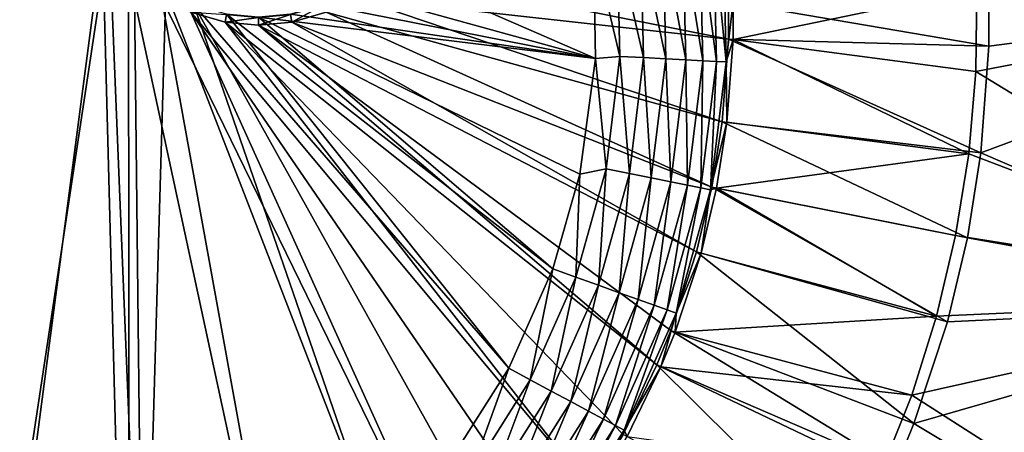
# Model space of a CAD drawing. Header units: metres. Extents: x 0 to 1651, y -1070 to 0.
# Tile 101 of 109: x 1318 to 1532, y -378 to -289. Entities that reach past the tile are written whole.
import ezdxf

# ---------------------------------------------------------------- set-up
doc = ezdxf.new("R2010")
doc.units = ezdxf.units.M

msp = doc.modelspace()

# ---------------------------------------------------------------- linework, layer by layer
at = {"layer": 'None'}
for points in [[(1337.562988, -270.158661, -403), (799.297241, -195.06424, -403), (1304.547363, -487.969818, -403)], [(1336.091064, -271.071716, -406), (1302.379272, -527.437622, -406), (548.162048, -261.558014, -406)], [(1341.980347, -493.312286, -406), (1302.379272, -527.437622, -406), (1336.091064, -271.071716, -406)], [(1304.547363, -487.969818, -403), (1344.905396, -451.9646, -403), (1337.562988, -270.158661, -403)], [(1341.770264, -278.229675, -406), (1341.980347, -493.312286, -406), (1336.091064, -271.071716, -406)], [(1344.905396, -451.9646, -403), (1342.995117, -277.004944, -403), (1337.562988, -270.158661, -403)], [(1453.757813, -296.981537, -401.100159), (1453.175537, -271.529602, -401.100159), (1448.025146, -272.022888, -402.52005)], [(1458.583618, -297.233002, -398.780426), (1457.985107, -271.069, -398.780426), (1453.175537, -271.529602, -401.100159)], [(1458.583618, -297.233002, -398.780426), (1453.175537, -271.529602, -401.100159), (1453.757813, -296.981537, -401.100159)], [(1462.303833, -270.655365, -395.641296), (1457.985107, -271.069, -398.780426), (1462.917114, -297.458832, -395.641296)], [(1462.917114, -297.458832, -395.641296), (1457.985107, -271.069, -398.780426), (1458.583618, -297.233002, -398.780426)], [(1466.623291, -297.651978, -391.779236), (1465.997559, -270.301605, -391.779236), (1462.303833, -270.655365, -395.641296)], [(1462.303833, -270.655365, -395.641296), (1462.917114, -297.458832, -395.641296), (1466.623291, -297.651978, -391.779236)], [(1469.587891, -297.806458, -387.314758), (1468.952271, -270.018616, -387.314758), (1465.997559, -270.301605, -391.779236)], [(1469.587891, -297.806458, -387.314758), (1465.997559, -270.301605, -391.779236), (1466.623291, -297.651978, -391.779236)], [(1471.067871, -269.81601, -382.385681), (1468.952271, -270.018616, -387.314758), (1471.710693, -297.917084, -382.385681)], [(1471.710693, -297.917084, -382.385681), (1468.952271, -270.018616, -387.314758), (1469.587891, -297.806458, -387.314758)], [(1471.710693, -297.917084, -382.385681), (1473.241577, -284.867188, -377.175201), (1471.067871, -269.81601, -382.385681)], [(1442.820435, -272.527252, -403), (1397.004883, -277.004944, -403), (1443.299316, -297.169891, -403)], [(1442.820435, -272.527252, -403), (1448.589966, -296.712219, -402.52005), (1448.025146, -272.022888, -402.52005)], [(1442.820435, -272.527252, -403), (1443.299316, -297.169891, -403), (1448.589966, -296.712219, -402.52005)], [(1448.025146, -272.022888, -402.52005), (1448.589966, -296.712219, -402.52005), (1453.757813, -296.981537, -401.100159)], [(1348.928345, -283.908905, -406), (1380.497314, -457.967896, -406), (1341.770264, -278.229675, -406)], [(1380.497314, -457.967896, -406), (1341.980347, -493.312286, -406), (1341.770264, -278.229675, -406)], [(1349.841309, -282.437042, -403), (1342.995117, -277.004944, -403), (1344.905396, -451.9646, -403)], [(1397.004883, -277.004944, -403), (1390.158691, -282.437042, -403), (1443.299316, -297.169891, -403)], [(1398.229736, -278.229675, -406), (1472.180298, -292.983398, -406), (1391.071655, -283.908905, -406)], [(1472.220215, -284.883759, -406), (1472.180298, -292.983398, -406), (1398.229736, -278.229675, -406)], [(1396.356323, -402.414917, -403), (1349.841309, -282.437042, -403), (1344.905396, -451.9646, -403)], [(1355.942505, -285.50943, -403), (1349.841309, -282.437042, -403), (1396.356323, -402.414917, -403)], [(1443.299316, -297.169891, -403), (1390.158691, -282.437042, -403), (1384.057495, -285.50943, -403)], [(1473.241577, -284.867188, -377.175201), (1473.201538, -293.009949, -377.175201), (1526.203003, -282.032135)], [(1526.203003, -282.032135), (1473.201538, -293.009949, -377.175201), (1525.981323, -299.997711)], [(1526.203003, -282.032135), (1525.981323, -299.997711), (1625.036865, -280.874695)], [(1625.036865, -280.874695), (1525.981323, -299.997711), (1606.710938, -349.166779)], [(1603.196045, -350.393066, -3), (1527.096069, -317.69101, -3), (1621.585815, -282.468811, -3)], [(1527.096069, -317.69101, -3), (1528.799072, -294.455811, -3), (1621.585815, -282.468811, -3)], [(1621.585815, -282.468811, -3), (1528.799072, -294.455811, -3), (1528.850708, -283.966461, -3)], [(1355.304932, -287.119873, -406), (1416.698853, -422.640991, -406), (1348.928345, -283.908905, -406)], [(1416.698853, -422.640991, -406), (1380.497314, -457.967896, -406), (1348.928345, -283.908905, -406)], [(1391.071655, -283.908905, -406), (1470.866943, -310.897888, -406), (1384.695068, -287.119873, -406)], [(1472.180298, -292.983398, -406), (1470.866943, -310.897888, -406), (1391.071655, -283.908905, -406)], [(1472.220215, -284.883759, -406), (1528.850708, -283.966461, -3), (1528.799072, -294.455811, -3)], [(1411.469116, -384.872192, -403), (1355.942505, -285.50943, -403), (1396.356323, -402.414917, -403)], [(1411.469116, -384.872192, -403), (1424.434082, -364.423309, -403), (1355.942505, -285.50943, -403)], [(1424.434082, -364.423309, -403), (1363.050415, -287.553131, -403), (1355.942505, -285.50943, -403)], [(1443.299316, -297.169891, -403), (1384.057495, -285.50943, -403), (1376.949585, -287.553131, -403)], [(1376.95752, -287.596436, -408.923737), (1384.07373, -285.550385, -408.923737), (1377.264648, -289.256256, -406)], [(1384.07373, -285.550385, -408.923737), (1384.695068, -287.119873, -406), (1377.264648, -289.256256, -406)], [(1471.710693, -297.917084, -382.385681), (1473.201538, -293.009949, -377.175201), (1473.241577, -284.867188, -377.175201)], [(1472.180298, -292.983398, -406), (1472.220215, -284.883759, -406), (1528.799072, -294.455811, -3)], [(1363.04248, -287.596436, -408.923737), (1362.735352, -289.256256, -406), (1355.304932, -287.119873, -406)], [(1362.735352, -289.256256, -406), (1442.158813, -390.881775, -406), (1355.304932, -287.119873, -406)], [(1442.158813, -390.881775, -406), (1434.294434, -402.250427, -406), (1355.304932, -287.119873, -406)], [(1355.304932, -287.119873, -406), (1434.294434, -402.250427, -406), (1416.698853, -422.640991, -406)], [(1363.04248, -287.596436, -408.923737), (1370, -288.234802, -408.923737), (1362.735352, -289.256256, -406)], [(1370, -288.234802, -408.923737), (1370, -289.922791, -406), (1362.735352, -289.256256, -406)], [(1424.434082, -364.423309, -403), (1434.003052, -342.858612, -403), (1363.050415, -287.553131, -403)], [(1434.003052, -342.858612, -403), (1370, -288.190735, -403), (1363.050415, -287.553131, -403)], [(1370, -288.190735, -403), (1443.299316, -297.169891, -403), (1376.949585, -287.553131, -403)], [(1370, -288.234802, -408.923737), (1376.95752, -287.596436, -408.923737), (1370, -289.922791, -406)], [(1376.95752, -287.596436, -408.923737), (1377.264648, -289.256256, -406), (1370, -289.922791, -406)], [(1434.003052, -342.858612, -403), (1439.898438, -322.267212, -403), (1370, -288.190735, -403)], [(1439.898438, -322.267212, -403), (1443.299316, -297.169891, -403), (1370, -288.190735, -403)], [(1384.695068, -287.119873, -406), (1468.599487, -325.131561, -406), (1377.264648, -289.256256, -406)], [(1470.866943, -310.897888, -406), (1468.599487, -325.131561, -406), (1384.695068, -287.119873, -406)], [(1370, -289.922791, -406), (1456.590942, -363.7164, -406), (1362.735352, -289.256256, -406)], [(1456.590942, -363.7164, -406), (1449.27063, -378.807037, -406), (1362.735352, -289.256256, -406)], [(1362.735352, -289.256256, -406), (1449.27063, -378.807037, -406), (1442.158813, -390.881775, -406)], [(1377.264648, -289.256256, -406), (1465.265015, -339.153656, -406), (1370, -289.922791, -406)], [(1465.265015, -339.153656, -406), (1459.644287, -356.214172, -406), (1370, -289.922791, -406)], [(1370, -289.922791, -406), (1459.644287, -356.214172, -406), (1456.590942, -363.7164, -406)], [(1468.599487, -325.131561, -406), (1465.265015, -339.153656, -406), (1377.264648, -289.256256, -406)], [(1470.866943, -310.897888, -406), (1472.180298, -292.983398, -406), (1527.096069, -317.69101, -3)], [(1471.881104, -311.020416, -377.175201), (1473.201538, -293.009949, -377.175201), (1471.710693, -297.917084, -382.385681)], [(1473.201538, -293.009949, -377.175201), (1471.881104, -311.020416, -377.175201), (1524.443481, -317.898743)], [(1472.180298, -292.983398, -406), (1528.799072, -294.455811, -3), (1527.096069, -317.69101, -3)], [(1473.201538, -293.009949, -377.175201), (1524.443481, -317.898743), (1525.981323, -299.997711)], [(1443.299316, -297.169891, -403), (1439.898438, -322.267212, -403), (1445.585449, -321.108978, -402.52005)], [(1443.299316, -297.169891, -403), (1445.585449, -321.108978, -402.52005), (1448.589966, -296.712219, -402.52005)], [(1448.589966, -296.712219, -402.52005), (1445.585449, -321.108978, -402.52005), (1450.660522, -322.131836, -401.100159)], [(1448.589966, -296.712219, -402.52005), (1450.660522, -322.131836, -401.100159), (1453.757813, -296.981537, -401.100159)], [(1453.757813, -296.981537, -401.100159), (1450.660522, -322.131836, -401.100159), (1455.399536, -323.086975, -398.780426)], [(1455.399536, -323.086975, -398.780426), (1458.583618, -297.233002, -398.780426), (1453.757813, -296.981537, -401.100159)], [(1459.655273, -323.944672, -395.641296), (1458.583618, -297.233002, -398.780426), (1455.399536, -323.086975, -398.780426)], [(1459.655273, -323.944672, -395.641296), (1462.917114, -297.458832, -395.641296), (1458.583618, -297.233002, -398.780426)], [(1463.2948, -324.678223, -391.779236), (1462.917114, -297.458832, -395.641296), (1459.655273, -323.944672, -395.641296)], [(1462.917114, -297.458832, -395.641296), (1463.2948, -324.678223, -391.779236), (1466.623291, -297.651978, -391.779236)], [(1466.623291, -297.651978, -391.779236), (1463.2948, -324.678223, -391.779236), (1466.206299, -325.265015, -387.314758)], [(1466.206299, -325.265015, -387.314758), (1469.587891, -297.806458, -387.314758), (1466.623291, -297.651978, -391.779236)], [(1468.290894, -325.685181, -382.385681), (1469.587891, -297.806458, -387.314758), (1466.206299, -325.265015, -387.314758)], [(1468.290894, -325.685181, -382.385681), (1471.710693, -297.917084, -382.385681), (1469.587891, -297.806458, -387.314758)], [(1468.290894, -325.685181, -382.385681), (1471.881104, -311.020416, -377.175201), (1471.710693, -297.917084, -382.385681)], [(1525.981323, -299.997711), (1524.443481, -317.898743), (1606.710938, -349.166779)], [(1468.290894, -325.685181, -382.385681), (1469.601563, -325.330231, -377.175201), (1471.881104, -311.020416, -377.175201)], [(1468.599487, -325.131561, -406), (1470.866943, -310.897888, -406), (1524.156128, -336.146088, -3)], [(1471.881104, -311.020416, -377.175201), (1469.601563, -325.330231, -377.175201), (1524.443481, -317.898743)], [(1470.866943, -310.897888, -406), (1527.096069, -317.69101, -3), (1524.156128, -336.146088, -3)], [(1524.443481, -317.898743), (1469.601563, -325.330231, -377.175201), (1521.598022, -335.638916)], [(1606.710938, -349.166779), (1524.443481, -317.898743), (1521.598022, -335.638916)], [(1524.156128, -336.146088, -3), (1527.096069, -317.69101, -3), (1603.196045, -350.393066, -3)], [(1439.898438, -322.267212, -403), (1439.037109, -344.666931, -402.52005), (1445.585449, -321.108978, -402.52005)], [(1445.585449, -321.108978, -402.52005), (1439.037109, -344.666931, -402.52005), (1443.909912, -346.417419, -401.100159)], [(1445.585449, -321.108978, -402.52005), (1443.909912, -346.417419, -401.100159), (1450.660522, -322.131836, -401.100159)], [(1439.898438, -322.267212, -403), (1434.003052, -342.858612, -403), (1439.037109, -344.666931, -402.52005)], [(1450.660522, -322.131836, -401.100159), (1443.909912, -346.417419, -401.100159), (1448.460205, -348.052032, -398.780426)], [(1450.660522, -322.131836, -401.100159), (1448.460205, -348.052032, -398.780426), (1455.399536, -323.086975, -398.780426)], [(1455.399536, -323.086975, -398.780426), (1448.460205, -348.052032, -398.780426), (1452.546265, -349.519867, -395.641296)], [(1452.546265, -349.519867, -395.641296), (1459.655273, -323.944672, -395.641296), (1455.399536, -323.086975, -398.780426)], [(1456.040771, -350.775269, -391.779236), (1459.655273, -323.944672, -395.641296), (1452.546265, -349.519867, -395.641296)], [(1456.040771, -350.775269, -391.779236), (1463.2948, -324.678223, -391.779236), (1459.655273, -323.944672, -395.641296)], [(1458.836182, -351.77948, -387.314758), (1463.2948, -324.678223, -391.779236), (1456.040771, -350.775269, -391.779236)], [(1463.2948, -324.678223, -391.779236), (1458.836182, -351.77948, -387.314758), (1466.206299, -325.265015, -387.314758)], [(1466.206299, -325.265015, -387.314758), (1458.836182, -351.77948, -387.314758), (1460.837769, -352.498505, -382.385681)], [(1460.837769, -352.498505, -382.385681), (1468.290894, -325.685181, -382.385681), (1466.206299, -325.265015, -387.314758)], [(1465.265015, -339.153656, -406), (1468.599487, -325.131561, -406), (1519.832642, -354.326874, -3)], [(1469.601563, -325.330231, -377.175201), (1466.249268, -339.427338, -377.175201), (1517.460083, -353.122864)], [(1466.249268, -339.427338, -377.175201), (1469.601563, -325.330231, -377.175201), (1468.290894, -325.685181, -382.385681)], [(1468.599487, -325.131561, -406), (1524.156128, -336.146088, -3), (1519.832642, -354.326874, -3)], [(1469.601563, -325.330231, -377.175201), (1517.460083, -353.122864), (1521.598022, -335.638916)], [(1460.837769, -352.498505, -382.385681), (1466.249268, -339.427338, -377.175201), (1468.290894, -325.685181, -382.385681)], [(1606.710938, -349.166779), (1521.598022, -335.638916), (1517.460083, -353.122864)], [(1519.832642, -354.326874, -3), (1524.156128, -336.146088, -3), (1603.196045, -350.393066, -3)], [(1459.644287, -356.214172, -406), (1465.265015, -339.153656, -406), (1512.542236, -376.454315, -3)], [(1466.249268, -339.427338, -377.175201), (1460.598389, -356.579254, -377.175201), (1517.460083, -353.122864)], [(1460.837769, -352.498505, -382.385681), (1460.598389, -356.579254, -377.175201), (1466.249268, -339.427338, -377.175201)], [(1465.265015, -339.153656, -406), (1519.832642, -354.326874, -3), (1512.542236, -376.454315, -3)], [(1434.003052, -342.858612, -403), (1424.434082, -364.423309, -403), (1429.110229, -366.979279, -402.52005)], [(1434.003052, -342.858612, -403), (1429.110229, -366.979279, -402.52005), (1439.037109, -344.666931, -402.52005)], [(1439.037109, -344.666931, -402.52005), (1429.110229, -366.979279, -402.52005), (1433.676392, -369.418945, -401.100159)], [(1439.037109, -344.666931, -402.52005), (1433.676392, -369.418945, -401.100159), (1443.909912, -346.417419, -401.100159)], [(1443.909912, -346.417419, -401.100159), (1433.676392, -369.418945, -401.100159), (1437.940308, -371.697083, -398.780426)], [(1443.909912, -346.417419, -401.100159), (1437.940308, -371.697083, -398.780426), (1448.460205, -348.052032, -398.780426)], [(1448.460205, -348.052032, -398.780426), (1437.940308, -371.697083, -398.780426), (1441.769287, -373.742828, -395.641296)], [(1448.460205, -348.052032, -398.780426), (1441.769287, -373.742828, -395.641296), (1452.546265, -349.519867, -395.641296)], [(1452.546265, -349.519867, -395.641296), (1441.769287, -373.742828, -395.641296), (1445.043945, -375.492462, -391.779236)], [(1445.043945, -375.492462, -391.779236), (1456.040771, -350.775269, -391.779236), (1452.546265, -349.519867, -395.641296)], [(1447.663452, -376.892029, -387.314758), (1456.040771, -350.775269, -391.779236), (1445.043945, -375.492462, -391.779236)], [(1447.663452, -376.892029, -387.314758), (1458.836182, -351.77948, -387.314758), (1456.040771, -350.775269, -391.779236)], [(1583.692627, -416.023407), (1606.710938, -349.166779), (1512.05188, -370.256561)], [(1512.05188, -370.256561), (1606.710938, -349.166779), (1517.460083, -353.122864)], [(1519.832642, -354.326874, -3), (1603.196045, -350.393066, -3), (1512.542236, -376.454315, -3)], [(1603.196045, -350.393066, -3), (1580.148071, -416.881317, -3), (1512.542236, -376.454315, -3)], [(1449.539063, -377.894165, -382.385681), (1458.836182, -351.77948, -387.314758), (1447.663452, -376.892029, -387.314758)], [(1458.836182, -351.77948, -387.314758), (1449.539063, -377.894165, -382.385681), (1460.837769, -352.498505, -382.385681)], [(1449.539063, -377.894165, -382.385681), (1457.528809, -364.121399, -377.175201), (1460.837769, -352.498505, -382.385681)], [(1457.528809, -364.121399, -377.175201), (1460.598389, -356.579254, -377.175201), (1460.837769, -352.498505, -382.385681)], [(1517.460083, -353.122864), (1460.598389, -356.579254, -377.175201), (1512.05188, -370.256561)], [(1456.590942, -363.7164, -406), (1459.644287, -356.214172, -406), (1508.588013, -386.169952, -3)], [(1460.598389, -356.579254, -377.175201), (1457.528809, -364.121399, -377.175201), (1512.05188, -370.256561)], [(1459.644287, -356.214172, -406), (1512.542236, -376.454315, -3), (1508.588013, -386.169952, -3)], [(1449.27063, -378.807037, -406), (1456.590942, -363.7164, -406), (1499.094727, -405.740662, -3)], [(1456.590942, -363.7164, -406), (1508.588013, -386.169952, -3), (1499.094727, -405.740662, -3)], [(1424.434082, -364.423309, -403), (1411.469116, -384.872192, -403), (1416.030762, -387.646759, -402.52005)], [(1424.434082, -364.423309, -403), (1416.030762, -387.646759, -402.52005), (1429.110229, -366.979279, -402.52005)], [(1450.169312, -379.292847, -377.175201), (1457.528809, -364.121399, -377.175201), (1449.539063, -377.894165, -382.385681)], [(1457.528809, -364.121399, -377.175201), (1450.169312, -379.292847, -377.175201), (1505.40271, -386.947845)], [(1512.05188, -370.256561), (1457.528809, -364.121399, -377.175201), (1505.40271, -386.947845)], [(1429.110229, -366.979279, -402.52005), (1416.030762, -387.646759, -402.52005), (1420.192993, -390.724762, -401.100159)], [(1429.110229, -366.979279, -402.52005), (1420.192993, -390.724762, -401.100159), (1433.676392, -369.418945, -401.100159)], [(1433.676392, -369.418945, -401.100159), (1420.192993, -390.724762, -401.100159), (1424.07959, -393.59903, -398.780426)], [(1433.676392, -369.418945, -401.100159), (1424.07959, -393.59903, -398.780426), (1437.940308, -371.697083, -398.780426)], [(1505.40271, -386.947845), (1583.692627, -416.023407), (1512.05188, -370.256561)], [(1437.940308, -371.697083, -398.780426), (1424.07959, -393.59903, -398.780426), (1427.569824, -396.180054, -395.641296)], [(1437.940308, -371.697083, -398.780426), (1427.569824, -396.180054, -395.641296), (1441.769287, -373.742828, -395.641296)], [(1441.769287, -373.742828, -395.641296), (1427.569824, -396.180054, -395.641296), (1430.554688, -398.387482, -391.779236)], [(1441.769287, -373.742828, -395.641296), (1430.554688, -398.387482, -391.779236), (1445.043945, -375.492462, -391.779236)], [(1445.043945, -375.492462, -391.779236), (1430.554688, -398.387482, -391.779236), (1432.942505, -400.153259, -387.314758)], [(1432.942505, -400.153259, -387.314758), (1447.663452, -376.892029, -387.314758), (1445.043945, -375.492462, -391.779236)], [(1512.542236, -376.454315, -3), (1580.148071, -416.881317, -3), (1508.588013, -386.169952, -3)], [(1434.652222, -401.417603, -382.385681), (1447.663452, -376.892029, -387.314758), (1432.942505, -400.153259, -387.314758)], [(1434.652222, -401.417603, -382.385681), (1449.539063, -377.894165, -382.385681), (1447.663452, -376.892029, -387.314758)], [(1443.019531, -391.432159, -377.175201), (1449.539063, -377.894165, -382.385681), (1434.652222, -401.417603, -382.385681)], [(1443.019531, -391.432159, -377.175201), (1450.169312, -379.292847, -377.175201), (1449.539063, -377.894165, -382.385681)]]:
    msp.add_3dface(points, dxfattribs=at)
at = {"layer": 'None01'}
for points in [[(937.769287, -700.150574, -410), (1420.450195, -116.977798, -410), (1404.711548, -104.637085, -410)], [(1404.711548, -104.637085, -410), (1404.711548, -104.637085, -430), (937.769287, -700.150574, -410)], [(1404.711548, -104.637085, -430), (937.769287, -700.150574, -430), (937.769287, -700.150574, -410)], [(937.769287, -700.150574, -430), (1404.711548, -104.637085, -430), (1420.450195, -116.977798, -430)], [(953.507996, -712.491272, -410), (1420.450195, -116.977798, -410), (937.769287, -700.150574, -410)], [(953.507996, -712.491272, -430), (937.769287, -700.150574, -430), (1420.450195, -116.977798, -430)], [(953.507996, -712.491272, -410), (953.507996, -712.491272, -430), (1420.450195, -116.977798, -410)], [(953.507996, -712.491272, -430), (1420.450195, -116.977798, -430), (1420.450195, -116.977798, -410)]]:
    msp.add_3dface(points, dxfattribs=at)

doc.saveas('drawing.dxf')
